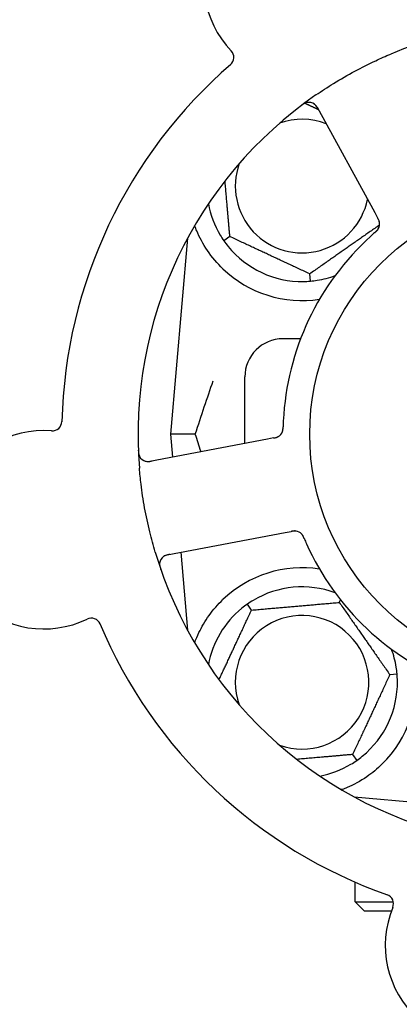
# Model space of a CAD drawing. Header units: inches. Extents: x 24 to 1128, y -69 to 748.
# Tile 10 of 256: x 114.25 to 115.49, y 213.31 to 216.53. Entities that reach past the tile are written whole.
import ezdxf

# ---------------------------------------------------------------- set-up
doc = ezdxf.new("R2010")
doc.units = ezdxf.units.IN
doc.header["$LTSCALE"] = 32
doc.header["$MEASUREMENT"] = 0
doc.layers.add('Dimension (ANSI)', color=7, linetype='Continuous', lineweight=25)
doc.layers.add('Visible (ANSI)', color=7, linetype='Continuous', lineweight=30)
doc.styles.add('Note Text (ANSI)', font='tahoma.ttf')
doc.dimstyles.new('SB Fraction-16 (ANSI)', dxfattribs={"dimscale": 32, "dimtxt": 0.125, "dimasz": 0.098425, "dimexe": 0.125, "dimexo": 0.0625, "dimgap": 0.031496, "dimtad": 0, "dimtih": 1, "dimtoh": 1, "dimdec": 4, "dimrnd": 1e-08, "dimzin": 0, "dimdsep": 46, "dimlunit": 5, "dimtxsty": 'Note Text (ANSI)', "dimcen": 0.09, "dimdle": 0.393701, "dimclrd": 256, "dimclre": 256, "dimclrt": 256, "dimadec": 0, "dimazin": 3, "dimtfac": 0.96, "dimtofl": 0, "dimtmove": 0, "dimatfit": 3, "dimfxl": 1, "dimfrac": 2, "dimtolj": 1, "dimtzin": 12, "dimlwd": -1, "dimlwe": -1, "dimarcsym": 0})

# ---------------------------------------------------------------- blocks, each defined once
blk = doc.blocks.new('*D15')
at = {"layer": 'Defpoints', "color": 0, "transparency": 16777216}
for p in [(162.2904, 468.9837), (60.65, 162.272), (120.1654, 162.272)]:
    blk.add_point(p, dxfattribs=at)
at = {"layer": 'Dimension (ANSI)', "transparency": 16777216}
for p, q in [((160.2904, 468.9837), (56.65, 468.9837)), ((60.65, 465.8341), (60.65, 319.1609)), ((60.65, 165.4216), (60.65, 312.0948)), ((118.1654, 162.272), (56.65, 162.272))]:
    blk.add_line(p, q, dxfattribs=at)
for points in [[(60.125, 465.8341), (61.1749, 465.8341), (60.65, 468.9837)], [(60.125, 165.4216), (61.1749, 165.4216), (60.65, 162.272)]]:
    blk.add_solid(points, dxfattribs=at)
at = {"layer": 'Dimension (ANSI)', "transparency": 16777216, "insert": (48.4472, 318.153), "char_height": 4, "attachment_point": 1, "style": 'Note Text (ANSI)'}
blk.add_mtext('\\A1;306 11/16', dxfattribs=at)

msp = doc.modelspace()

# ---------------------------------------------------------------- linework, layer by layer
at = {"layer": 'Visible (ANSI)'}
for p, q in [((115.22291, 216.24255), (115.41154, 215.89777)), ((115.41154, 215.89777), (115.42109, 215.88031)), ((114.79853, 215.81406), (114.74236, 215.17208)), ((114.93714, 215.819), (114.91762, 215.80533)), ((115.20084, 215.67327), (115.19877, 215.697)), ((115.16882, 215.48458), (115.11111, 215.48458)), ((114.98611, 215.14192), (114.98611, 215.35958)), ((114.82383, 215.17208), (114.74236, 215.17208)), ((114.74236, 215.17208), (114.74891, 215.09717)), ((115.06064, 215.15598), (114.67444, 215.08312)), ((115.08016, 215.15966), (115.06064, 215.15598)), ((114.73219, 214.77702), (115.11838, 214.84988)), ((115.11838, 214.84988), (115.13794, 214.85357)), ((114.77619, 214.78533), (114.79853, 214.53009)), ((115.29561, 214.6212), (115.29954, 214.62963)), ((115.00803, 214.59605), (114.99437, 214.61556)), ((115.46119, 214.38474), (115.48492, 214.38681)), ((115.33919, 214.12311), (115.35285, 214.10359)), ((115.34412, 213.98449), (115.6729, 213.95573)), ((115.34736, 213.98275), (115.34736, 213.98421)), ((115.34736, 213.64083), (115.34736, 213.70511)), ((115.34736, 213.64083), (115.47247, 213.64083)), ((115.37861, 213.60958), (115.34736, 213.64083)), ((115.46584, 213.60958), (115.37861, 213.60958))]:
    msp.add_line(p, q, dxfattribs=at)
msp.add_circle((115.98611, 215.17208), 0.7875, dxfattribs=at)
for centre, radius, start, end in [((115.17616, 216.65249), 0.325, 13.56477, 223.80207), ((115.98611, 215.17208), 1.35, 52.62287, 112.74397), ((114.91904, 216.40591), 0.03125, 310.85452, 43.80207), ((115.98611, 215.17208), 1.6, 130.81714, 178.5497), ((115.98611, 215.17208), 1.35, 124.62287, 184.74397), ((115.19549, 216.22755), 0.03125, 28.68342, 126.83549), ((115.17361, 215.98458), 0.21875, 68.88811, 109.65889), ((115.17361, 215.98458), 0.21875, 160.34111, 348.47873), ((115.17361, 215.98458), 0.3125, 190.71622, 210.84193), ((115.39644, 215.86025), 0.03125, 329.46904, 11.46837), ((115.98611, 215.17208), 0.875, 132.19111, 177.17573), ((115.17361, 215.98458), 0.3125, 219.15807, 270.84193), ((115.17361, 215.98458), 0.375, 226.24547, 278.78707), ((115.17361, 215.98458), 0.3125, 279.15807, 290.27972), ((115.11111, 215.35958), 0.125, 90, 180), ((114.35541, 215.21443), 0.03125, 265.56477, 358.51231), ((114.32786, 214.85924), 0.325, 85.56477, 295.80207), ((115.08007, 215.19145), 0.03125, 298.67765, 340.13682), ((114.66865, 215.11383), 0.03125, 182.53135, 280.68342), ((115.1494, 214.82393), 0.03125, 41.46904, 83.46837), ((115.98611, 215.17208), 0.875, 204.19111, 249.17573), ((115.98611, 215.17208), 1.35, 196.62287, 256.74397), ((114.73798, 214.74632), 0.03125, 100.68342, 198.83549), ((115.17361, 214.35958), 0.375, 81.21293, 133.75453), ((115.17361, 214.35958), 0.3125, 69.72028, 120.84193), ((115.17361, 214.35958), 0.3125, 129.15807, 169.28378), ((114.48292, 214.53851), 0.03125, 22.85452, 115.80207), ((115.17361, 214.35958), 0.21875, 250.34111, 199.65889), ((115.98611, 215.17208), 1.6, 202.81714, 250.5497), ((115.17361, 214.35958), 0.3125, 9.15807, 20.27972), ((115.17361, 214.35958), 0.375, 314.27762, 8.78707), ((115.17361, 214.35958), 0.3125, 309.15807, 0.84193), ((115.17361, 214.35958), 0.3125, 280.71622, 300.84193), ((115.44192, 213.63428), 0.03125, 337.56477, 70.51231), ((115.7712, 213.49832), 0.325, 157.56477, 7.80207)]:
    msp.add_arc(centre, radius, start, end, dxfattribs=at)
for points, knots in [([(115.21908, 216.283), (115.23794, 216.29603), (115.25702, 216.3085), (115.29922, 216.33458), (115.32271, 216.34814), (115.3692, 216.37315), (115.3919, 216.38454), (115.4311, 216.40284), (115.44754, 216.41013), (115.46418, 216.4171)], [-0.73117437, -0.73117437, -0.73117437, -0.73117437, -0.55243049, -0.55243049, -0.34047291, -0.34047291, -0.14064238, -0.14064238, 0, 0, 0, 0]), ([(115.1895, 216.25822), (115.18922, 216.25816), (115.18887, 216.25808), (115.1877, 216.25778), (115.18681, 216.25751), (115.18484, 216.25679), (115.18367, 216.2563), (115.18171, 216.25532), (115.18109, 216.25499), (115.17955, 216.25413), (115.17861, 216.25356), (115.17664, 216.2523), (115.1756, 216.2516), (115.17399, 216.25046), (115.1734, 216.25002), (115.17223, 216.24916), (115.17167, 216.24873), (115.17109, 216.2483)], [0.051298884, 0.051298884, 0.051298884, 0.051298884, 0.057269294, 0.057269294, 0.069785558, 0.069785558, 0.083632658, 0.083632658, 0.089458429, 0.089458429, 0.097820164, 0.097820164, 0.107290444, 0.107290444, 0.113094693, 0.113094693, 0.118968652, 0.118968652, 0.118968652, 0.118968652]), ([(115.2268, 216.23544), (115.22635, 216.23626), (115.22589, 216.2371), (115.22409, 216.24032), (115.22269, 216.24265), (115.2201, 216.2464), (115.21889, 216.24792), (115.21674, 216.25029), (115.21569, 216.25128), (115.21394, 216.25273), (115.21325, 216.25324), (115.21251, 216.25376), (115.21235, 216.25386), (115.21221, 216.25395)], [0, 0, 0, 0, 0.007248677, 0.007248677, 0.028564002, 0.028564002, 0.047482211, 0.047482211, 0.06536174, 0.06536174, 0.076705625, 0.076705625, 0.079955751, 0.079955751, 0.079955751, 0.079955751]), ([(115.4273, 215.86521), (115.42728, 215.8653), (115.42727, 215.8654), (115.42721, 215.8657), (115.42717, 215.86592), (115.42696, 215.8669), (115.42673, 215.86781), (115.42606, 215.86997), (115.42556, 215.87131), (115.4244, 215.87399), (115.42373, 215.87535), (115.42273, 215.87729), (115.42241, 215.87789), (115.42192, 215.87879), (115.42175, 215.8791), (115.42143, 215.87969), (115.42127, 215.87998), (115.42111, 215.88027)], [0.038929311, 0.038929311, 0.038929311, 0.038929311, 0.040726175, 0.040726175, 0.043941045, 0.043941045, 0.054249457, 0.054249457, 0.066768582, 0.066768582, 0.078206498, 0.078206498, 0.083402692, 0.083402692, 0.086046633, 0.086046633, 0.088630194, 0.088630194, 0.088630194, 0.088630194]), ([(115.42716, 215.86601), (115.42716, 215.86601), (115.42716, 215.86601), (115.42715, 215.86608), (115.42711, 215.8663), (115.42696, 215.86698), (115.42684, 215.8675), (115.42652, 215.86868), (115.42632, 215.86932), (115.42604, 215.87013), (115.42597, 215.87033), (115.42542, 215.87182), (115.42468, 215.8735), (115.42335, 215.87613), (115.42294, 215.8769), (115.42229, 215.87812), (115.42206, 215.87854), (115.42159, 215.87939), (115.42135, 215.87984), (115.42111, 215.88027)], [0.028019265, 0.028019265, 0.028019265, 0.028019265, 0.028672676, 0.028672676, 0.033062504, 0.033062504, 0.040781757, 0.040781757, 0.051074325, 0.051074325, 0.054504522, 0.054504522, 0.07506277, 0.07506277, 0.083066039, 0.083066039, 0.087153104, 0.087153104, 0.091266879, 0.091266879, 0.091266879, 0.091266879]), ([(114.91427, 215.71371), (114.89564, 215.73154), (114.87821, 215.75213), (114.84896, 215.79507), (114.8372, 215.81745), (114.82622, 215.84322), (114.82389, 215.84918), (114.82171, 215.85516)], [0.51551539, 0.51551539, 0.51551539, 0.51551539, 0.71204276, 0.71204276, 0.91166133, 0.91166133, 0.96773016, 0.96773016, 0.96773016, 0.96773016]), ([(115.41229, 215.83265), (115.41193, 215.83234), (115.41155, 215.832), (115.41113, 215.83164), (115.40744, 215.82842), (115.40244, 215.82398), (115.39845, 215.82037)], [0.48080563, 0.48080563, 0.48080563, 0.48080563, 0.5329828, 0.5329828, 0.5329828, 1, 1, 1, 1]), ([(115.41232, 215.83268), (115.41255, 215.83287), (115.41277, 215.83307), (115.41338, 215.8336), (115.41377, 215.83394), (115.41496, 215.83499), (115.41577, 215.83572), (115.41743, 215.83728), (115.41828, 215.83812), (115.41992, 215.83983), (115.42065, 215.84068), (115.42205, 215.84239), (115.42262, 215.84322), (115.42329, 215.84426), (115.42346, 215.84455), (115.42359, 215.84478)], [0.001596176, 0.001596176, 0.001596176, 0.001596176, 0.003937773, 0.003937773, 0.007842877, 0.007842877, 0.016055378, 0.016055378, 0.025513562, 0.025513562, 0.037191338, 0.037191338, 0.0541939, 0.0541939, 0.061558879, 0.061558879, 0.061558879, 0.061558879]), ([(115.41232, 215.83268), (115.41273, 215.83304), (115.41315, 215.83339), (115.41397, 215.83411), (115.41438, 215.83447), (115.41574, 215.83567), (115.41668, 215.83653), (115.41817, 215.83797), (115.41877, 215.83858), (115.42011, 215.83999), (115.42077, 215.84075), (115.42189, 215.84216), (115.42236, 215.84282), (115.42307, 215.84389), (115.42335, 215.84435), (115.42351, 215.84463), (115.42353, 215.84467), (115.42354, 215.84468), (115.42354, 215.84468), (115.42354, 215.84468)], [0, 0, 0, 0, 0.004180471, 0.004180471, 0.008305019, 0.008305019, 0.018114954, 0.018114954, 0.025612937, 0.025612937, 0.036850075, 0.036850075, 0.047489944, 0.047489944, 0.05608938, 0.05608938, 0.05828692, 0.05828692, 0.058652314, 0.058652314, 0.058652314, 0.058652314]), ([(115.10919, 215.18012), (115.10927, 215.18034), (115.10938, 215.18062), (115.10966, 215.18146), (115.10984, 215.18207), (115.11018, 215.18337), (115.11034, 215.18406), (115.1106, 215.18545), (115.11071, 215.18613), (115.11094, 215.18779), (115.11105, 215.18882), (115.11117, 215.19034), (115.1112, 215.19079), (115.11131, 215.19245), (115.11136, 215.19369), (115.11141, 215.19531), (115.11143, 215.19571), (115.11144, 215.19629), (115.11145, 215.19646), (115.11145, 215.19664)], [0.044252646, 0.044252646, 0.044252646, 0.044252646, 0.05067159, 0.05067159, 0.061250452, 0.061250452, 0.07105005, 0.07105005, 0.078610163, 0.078610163, 0.087196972, 0.087196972, 0.090753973, 0.090753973, 0.100050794, 0.100050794, 0.103147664, 0.103147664, 0.104517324, 0.104517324, 0.104517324, 0.104517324]), ([(115.10933, 215.18047), (115.10933, 215.18047), (115.10934, 215.1805), (115.10939, 215.18063), (115.10943, 215.18076), (115.10958, 215.18119), (115.10969, 215.18153), (115.11005, 215.18271), (115.11028, 215.18361), (115.11067, 215.18558), (115.11083, 215.18662), (115.11111, 215.18905), (115.11122, 215.1905), (115.11136, 215.19332), (115.1114, 215.19471), (115.11144, 215.19626), (115.11145, 215.19645), (115.11145, 215.19664)], [0.030853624, 0.030853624, 0.030853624, 0.030853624, 0.032941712, 0.032941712, 0.036385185, 0.036385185, 0.042347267, 0.042347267, 0.055267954, 0.055267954, 0.065838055, 0.065838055, 0.077516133, 0.077516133, 0.087897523, 0.087897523, 0.089364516, 0.089364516, 0.089364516, 0.089364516]), ([(115.08017, 215.15967), (115.08068, 215.15976), (115.08121, 215.15986), (115.08222, 215.16006), (115.08272, 215.16015), (115.08383, 215.16037), (115.08445, 215.1605), (115.08663, 215.16096), (115.08801, 215.1613), (115.09016, 215.16193), (115.09109, 215.16224), (115.09272, 215.16289), (115.09343, 215.1632), (115.09457, 215.16377), (115.09507, 215.16403), (115.09536, 215.16419), (115.09539, 215.16421), (115.09539, 215.16421), (115.09539, 215.16421), (115.09539, 215.16421)], [0, 0, 0, 0, 0.004355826, 0.004355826, 0.008687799, 0.008687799, 0.014307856, 0.014307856, 0.029588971, 0.029588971, 0.043844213, 0.043844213, 0.054171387, 0.054171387, 0.06195455, 0.06195455, 0.063871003, 0.063871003, 0.063878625, 0.063878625, 0.063878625, 0.063878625]), ([(115.08021, 215.15967), (115.0805, 215.15973), (115.08079, 215.15978), (115.0824, 215.16009), (115.08375, 215.16035), (115.08655, 215.16097), (115.08803, 215.16135), (115.09061, 215.16213), (115.09176, 215.16255), (115.09386, 215.16342), (115.09483, 215.16391), (115.09564, 215.16436), (115.09575, 215.16442), (115.09585, 215.16448)], [0, 0, 0, 0, 0.002309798, 0.002309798, 0.012623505, 0.012623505, 0.02433842, 0.02433842, 0.035397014, 0.035397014, 0.047442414, 0.047442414, 0.049661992, 0.049661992, 0.049661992, 0.049661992]), ([(114.63713, 215.11952), (114.63716, 215.11889), (114.63718, 215.11827), (114.63726, 215.11659), (114.63732, 215.11552), (114.63748, 215.11353), (114.63756, 215.11261), (114.63784, 215.11025), (114.63806, 215.1088), (114.63855, 215.1063), (114.63882, 215.1052), (114.63935, 215.10334), (114.63961, 215.10255), (114.64019, 215.101), (114.64051, 215.10027), (114.6409, 215.09946), (114.64099, 215.09929), (114.64106, 215.09914)], [0, 0, 0, 0, 0.005149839, 0.005149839, 0.013554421, 0.013554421, 0.020527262, 0.020527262, 0.031641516, 0.031641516, 0.041623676, 0.041623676, 0.051235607, 0.051235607, 0.06373445, 0.06373445, 0.067355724, 0.067355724, 0.067355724, 0.067355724]), ([(114.65893, 215.08413), (114.65921, 215.08404), (114.65956, 215.08394), (114.6613, 215.08348), (114.66302, 215.08316), (114.66618, 215.08287), (114.6677, 215.08283), (114.67157, 215.08296), (114.67401, 215.08321), (114.67753, 215.08375), (114.67856, 215.08392), (114.68054, 215.08427), (114.68148, 215.08445), (114.68242, 215.08463)], [0.058736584, 0.058736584, 0.058736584, 0.058736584, 0.064782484, 0.064782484, 0.086145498, 0.086145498, 0.103238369, 0.103238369, 0.123434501, 0.123434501, 0.131598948, 0.131598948, 0.13893919, 0.13893919, 0.13893919, 0.13893919]), ([(114.69253, 214.78588), (114.68597, 214.80785), (114.68001, 214.82985), (114.66827, 214.87792), (114.66265, 214.90434), (114.6531, 214.95691), (114.6492, 214.98275), (114.64394, 215.02583), (114.64217, 215.04309), (114.64073, 215.06043)], [-0.73118965, -0.73118965, -0.73118965, -0.73118965, -0.55244576, -0.55244576, -0.34137939, -0.34137939, -0.13566771, -0.13566771, 0, 0, 0, 0]), ([(115.15342, 214.85492), (115.15342, 214.85492), (115.15341, 214.85492), (115.15334, 214.85493), (115.15312, 214.85496), (115.15243, 214.85503), (115.15189, 214.85508), (115.15067, 214.85514), (115.15001, 214.85515), (115.14915, 214.85513), (115.14894, 214.85513), (115.14735, 214.85506), (115.14553, 214.85488), (115.14261, 214.85442), (115.14175, 214.85427), (115.14039, 214.85403), (115.13992, 214.85394), (115.13897, 214.85376), (115.13847, 214.85367), (115.13798, 214.85358)], [0.028019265, 0.028019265, 0.028019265, 0.028019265, 0.028672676, 0.028672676, 0.033062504, 0.033062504, 0.040781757, 0.040781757, 0.051074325, 0.051074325, 0.054504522, 0.054504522, 0.075062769, 0.075062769, 0.083066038, 0.083066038, 0.087153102, 0.087153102, 0.091266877, 0.091266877, 0.091266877, 0.091266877]), ([(115.15422, 214.85481), (115.15413, 214.85482), (115.15403, 214.85483), (115.15373, 214.85487), (115.15351, 214.8549), (115.15251, 214.85501), (115.15157, 214.85507), (115.14931, 214.8551), (115.14788, 214.85504), (115.14497, 214.85476), (115.14347, 214.85455), (115.14132, 214.85419), (115.14064, 214.85407), (115.13964, 214.85389), (115.1393, 214.85383), (115.13863, 214.8537), (115.13831, 214.85364), (115.13798, 214.85358)], [0.038929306, 0.038929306, 0.038929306, 0.038929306, 0.040726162, 0.040726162, 0.043941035, 0.043941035, 0.054249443, 0.054249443, 0.066768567, 0.066768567, 0.078206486, 0.078206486, 0.083402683, 0.083402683, 0.086046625, 0.086046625, 0.088630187, 0.088630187, 0.088630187, 0.088630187]), ([(115.18053, 214.83051), (115.18041, 214.83078), (115.1803, 214.83106), (115.17998, 214.8318), (115.17978, 214.83227), (115.17915, 214.83373), (115.1787, 214.83473), (115.17773, 214.83679), (115.17719, 214.83786), (115.17608, 214.83994), (115.1755, 214.84091), (115.17429, 214.84276), (115.17369, 214.84356), (115.1729, 214.84452), (115.17268, 214.84478), (115.17251, 214.84497)], [0.001596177, 0.001596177, 0.001596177, 0.001596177, 0.00393777, 0.00393777, 0.007842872, 0.007842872, 0.016055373, 0.016055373, 0.025513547, 0.025513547, 0.037191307, 0.037191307, 0.054193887, 0.054193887, 0.06155888, 0.06155888, 0.06155888, 0.06155888]), ([(115.18053, 214.83051), (115.18032, 214.83101), (115.1801, 214.83152), (115.17968, 214.83252), (115.17946, 214.83302), (115.17874, 214.83468), (115.17821, 214.83584), (115.1773, 214.83771), (115.17691, 214.83847), (115.17598, 214.84017), (115.17546, 214.84104), (115.17446, 214.84254), (115.17398, 214.84319), (115.17318, 214.8442), (115.17283, 214.84461), (115.17262, 214.84484), (115.17259, 214.84488), (115.17258, 214.84489), (115.17258, 214.84489), (115.17258, 214.84489)], [0, 0, 0, 0, 0.004180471, 0.004180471, 0.008305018, 0.008305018, 0.018114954, 0.018114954, 0.025612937, 0.025612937, 0.036850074, 0.036850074, 0.047489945, 0.047489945, 0.056089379, 0.056089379, 0.058286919, 0.058286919, 0.058652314, 0.058652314, 0.058652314, 0.058652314]), ([(115.18054, 214.83047), (115.18073, 214.83003), (115.18093, 214.82956), (115.18115, 214.82906), (115.18307, 214.82455), (115.18574, 214.81842), (115.18795, 214.81352)], [0.48080563, 0.48080563, 0.48080563, 0.48080563, 0.5329828, 0.5329828, 0.5329828, 1, 1, 1, 1]), ([(114.70696, 214.75009), (114.70693, 214.74981), (114.7069, 214.74945), (114.70682, 214.74825), (114.7068, 214.74731), (114.70687, 214.74522), (114.70698, 214.74396), (114.70731, 214.74178), (114.70743, 214.74109), (114.70778, 214.73937), (114.70803, 214.7383), (114.70861, 214.73603), (114.70896, 214.73482), (114.70955, 214.73295), (114.70978, 214.73225), (114.71024, 214.73087), (114.71047, 214.7302), (114.71071, 214.72952)], [0.051298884, 0.051298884, 0.051298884, 0.051298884, 0.057269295, 0.057269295, 0.069785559, 0.069785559, 0.08363266, 0.08363266, 0.08945843, 0.08945843, 0.097820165, 0.097820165, 0.107290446, 0.107290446, 0.113094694, 0.113094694, 0.118968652, 0.118968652, 0.118968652, 0.118968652]), ([(114.74015, 214.77853), (114.73923, 214.77835), (114.73829, 214.77818), (114.73468, 214.77746), (114.73202, 214.77685), (114.72766, 214.77555), (114.72584, 214.77487), (114.72292, 214.77355), (114.72165, 214.77286), (114.71973, 214.77164), (114.71903, 214.77114), (114.71831, 214.7706), (114.71817, 214.77048), (114.71804, 214.77037)], [0, 0, 0, 0, 0.007248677, 0.007248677, 0.028564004, 0.028564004, 0.047482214, 0.047482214, 0.065361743, 0.065361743, 0.076705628, 0.076705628, 0.079955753, 0.079955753, 0.079955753, 0.079955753]), ([(114.82178, 214.48895), (114.82593, 214.50025), (114.83076, 214.51196), (114.84448, 214.54036), (114.8557, 214.55982), (114.88253, 214.5971), (114.89808, 214.61494), (114.91427, 214.63044)], [1.39089206, 1.39089206, 1.39089206, 1.39089206, 1.4959744, 1.4959744, 1.66977331, 1.66977331, 1.84048199, 1.84048199, 1.84048199, 1.84048199]), ([(115.43541, 214.09109), (115.42027, 214.07633), (115.40332, 214.06241), (115.36431, 214.03564), (115.3419, 214.02373), (115.31617, 214.01268), (115.31046, 214.01038), (115.30471, 214.00824)], [0.55181372, 0.55181372, 0.55181372, 0.55181372, 0.71000954, 0.71000954, 0.90366002, 0.90366002, 0.95550669, 0.95550669, 0.95550669, 0.95550669])]:
    msp.add_open_spline(points, degree=3, knots=knots, dxfattribs=at)
for points, weights in [([(115.18309, 216.256), (115.20549, 216.24555), (115.22667, 216.23568)], [1.07843603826, 1.09878333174, 1.1102393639]), ([(114.93714, 215.819), (114.92862, 215.91639), (114.92115, 216.00175)], [1.04422863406, 1.14843950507, 1.11819795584]), ([(115.42754, 215.85719), (115.31407, 215.77774), (115.19877, 215.697)], [1.05318140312, 1.20116354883, 1.04422863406]), ([(115.19877, 215.697), (115.06795, 215.758), (114.93714, 215.819)], [1.04422863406, 1.20577136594, 1.04422863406]), ([(115.00803, 214.59605), (115.15182, 214.60862), (115.29561, 214.6212)], [1.04422863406, 1.20577136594, 1.04422863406]), ([(115.29561, 214.6212), (115.3784, 214.50297), (115.46119, 214.38474)], [1.04422863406, 1.20577136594, 1.04422863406]), ([(114.90169, 214.368), (114.95328, 214.47864), (115.00803, 214.59605)], [1.07748863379, 1.18694802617, 1.04422863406]), ([(115.46119, 214.38474), (115.40019, 214.25392), (115.33919, 214.12311)], [1.04422863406, 1.20577136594, 1.04422863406]), ([(115.33919, 214.12311), (115.2418, 214.11459), (115.15643, 214.10712)], [1.04422863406, 1.14843950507, 1.11819795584]), ([(115.30471, 214.00824), (115.30314, 214.00837), (115.30157, 214.0085)], [0.999914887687, 0.999914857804, 0.999914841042])]:
    msp.add_rational_spline(points, weights, degree=2, dxfattribs=at)
for points in [[(114.9053, 215.82437), (114.90901, 215.81816), (114.91326, 215.81158), (114.91762, 215.80533)], [(114.91762, 215.80533), (114.922, 215.79909), (114.92673, 215.79285), (114.93129, 215.78724)], [(115.1782, 215.67211), (115.18543, 215.67222), (115.19325, 215.67261), (115.20084, 215.67327)], [(115.20084, 215.67327), (115.20844, 215.67394), (115.21621, 215.67491), (115.22335, 215.67606)], [(114.82383, 215.17208), (114.84347, 215.23235), (114.86359, 215.29176), (114.88213, 215.34639)], [(115.11217, 215.21519), (115.11188, 215.20922), (115.1116, 215.20157), (115.11145, 215.19664)], [(114.84268, 215.11486), (114.83639, 215.13376), (114.83009, 215.15287), (114.82383, 215.17208)], [(115.0134, 214.62788), (115.00719, 214.62418), (115.00061, 214.61993), (114.99437, 214.61556)], [(114.99437, 214.61556), (114.98812, 214.61118), (114.98188, 214.60646), (114.97628, 214.60189)], [(115.48492, 214.38681), (115.48425, 214.39441), (115.48328, 214.40218), (115.48213, 214.40931)], [(115.48607, 214.36417), (115.48597, 214.3714), (115.48558, 214.37922), (115.48492, 214.38681)], [(115.35285, 214.10359), (115.35909, 214.10797), (115.36534, 214.1127), (115.37094, 214.11726)], [(115.33382, 214.09127), (115.34002, 214.09497), (115.3466, 214.09922), (115.35285, 214.10359)]]:
    msp.add_open_spline(points, degree=3, dxfattribs=at)

# ---------------------------------------------------------------- dimensions: what is measured, and where the dimension line sits
at = {"layer": 'Dimension (ANSI)'}
dim = msp.add_linear_dim(base=(60.64998, 162.27197), p1=(162.29037, 468.98367), p2=(120.16537, 162.27197), angle=270, dimstyle='SB Fraction-16 (ANSI)', override={"dimgap": 0.031496, "dimdec": 4, "dimtol": 0, "dimlim": 0, "dimtp": 0, "dimtm": 0, "dimtdec": 2, "dimatfit": 1}, dxfattribs=at)
dim.commit()
dim.dimension.update_dxf_attribs({"geometry": '*D15', "text_midpoint": (60.64998, 315.62782), "dimtype": 160})

doc.saveas('drawing.dxf')
